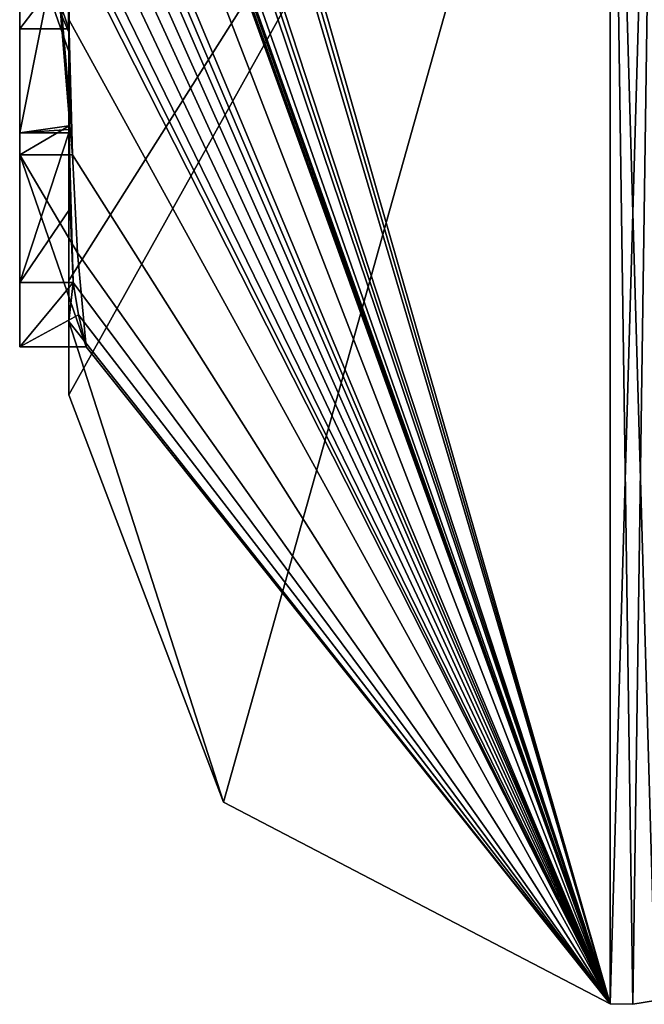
# Model space of a CAD drawing. Extents: x -23 to 700, y -1999 to -1.
# Tile 142 of 224: x -4.6 to -2.06, y -49.98 to -45.97. Entities that reach past the tile are written whole.
import ezdxf

# ---------------------------------------------------------------- set-up
doc = ezdxf.new("R2010")
doc.units = 0
doc.header["$LTSCALE"] = 5.485125
for name, color, linetype in [('1208', 7, 'CONTINUOUS'), ('1213', 7, 'CONTINUOUS'), ('1214', 7, 'CONTINUOUS'), ('1221', 7, 'CONTINUOUS'), ('1222', 7, 'CONTINUOUS'), ('1244', 7, 'CONTINUOUS'), ('1257', 7, 'CONTINUOUS'), ('1258', 7, 'CONTINUOUS'), ('1290', 7, 'CONTINUOUS'), ('1291', 7, 'CONTINUOUS'), ('1372', 7, 'CONTINUOUS'), ('1373', 7, 'CONTINUOUS'), ('1374', 7, 'CONTINUOUS'), ('1380', 7, 'CONTINUOUS'), ('1381', 7, 'CONTINUOUS'), ('1386', 7, 'CONTINUOUS')]:
    doc.layers.add(name, color=color, linetype=linetype)

msp = doc.modelspace()

# ---------------------------------------------------------------- linework, layer by layer
at = {"layer": '1208', "linetype": 'CONTINUOUS'}
for points in [[(-4.4, -41.1824, 10.1674), (-4.4, -38.471, 14.7638), (-4.4, -46.0213, 1.6862), (-4.4, -41.1824, 10.1674)], [(-4.4, -38.471, -14.7638), (-4.4, -44.7004, -4.0741), (-4.4, -46.0213, -1.6862), (-4.4, -38.471, -14.7638)], [(-4.4, -41.3536, 9.871), (-4.4, -41.1824, 10.1674), (-4.4, -46.0213, 1.6862), (-4.4, -41.3536, 9.871)], [(-4.4, -41.8936, 8.9356), (-4.4, -41.3536, 9.871), (-4.4, -46.0213, 1.6862), (-4.4, -41.8936, 8.9356)], [(-4.4, -42.0881, 8.5986), (-4.4, -41.8936, 8.9356), (-4.4, -46.0213, 1.6862), (-4.4, -42.0881, 8.5986)], [(-4.4, -42.608, 7.6982), (-4.4, -42.0881, 8.5986), (-4.4, -46.0213, 1.6862), (-4.4, -42.608, 7.6982)], [(-4.4, -43.2894, 6.5179), (-4.4, -42.608, 7.6982), (-4.4, -46.0213, 1.6862), (-4.4, -43.2894, 6.5179)], [(-4.4, -43.5527, 6.67), (-4.4, -43.2894, 6.5179), (-4.4, -46.0213, 1.6862), (-4.4, -43.5527, 6.67)], [(-4.4, -45.3659, 8.3134), (-4.4, -43.5527, 6.67), (-4.4, -46.0213, 1.6862), (-4.4, -45.3659, 8.3134)], [(-4.4, -46.2826, -6.7822), (-4.4, -43.9233, -5.4201), (-4.4, -45.9704, -7.5706), (-4.4, -46.2826, -6.7822)], [(-4.4, -44.7004, -4.0741), (-4.4, -44.9637, -4.2261), (-4.4, -46.0213, -1.6862), (-4.4, -44.7004, -4.0741)], [(-4.4, -45.745, -4.7312), (-4.4, -46.0083, -4.8832), (-4.4, -44.9637, -4.2261), (-4.4, -45.745, -4.7312)], [(-4.4, -44.9637, -4.2261), (-4.4, -46.0083, -4.8832), (-4.4, -46.0213, -1.6862), (-4.4, -44.9637, -4.2261)], [(-4.4, -45.6242, 7.8659), (-4.4, -45.3659, 8.3134), (-4.4, -46.0213, 1.6862), (-4.4, -45.6242, 7.8659)], [(-4.4, -45.4289, -5.8867), (-4.4, -46.4027, -6.449), (-4.4, -46.0083, -4.8832), (-4.4, -45.4289, -5.8867)], [(-4.4, -45.7984, 7.9665), (-4.4, -45.6242, 7.8659), (-4.4, -46.0213, 1.6862), (-4.4, -45.7984, 7.9665)], [(-4.4, -47.0336, 4.2391), (-4.4, -45.7984, 7.9665), (-4.4, -46.4027, -6.449), (-4.4, -47.0336, 4.2391)], [(-4.4, -46.4027, -6.449), (-4.4, -45.7984, 7.9665), (-4.4, -46.1, 0.0124), (-4.4, -46.4027, -6.449)], [(-4.4, -46.1, 0.0124), (-4.4, -45.7984, 7.9665), (-4.4, -46.0213, 1.6862), (-4.4, -46.1, 0.0124)], [(-4.4, -46.0083, -4.8832), (-4.4, -46.4027, -6.449), (-4.4, -46.0213, -1.6862), (-4.4, -46.0083, -4.8832)], [(-4.4, -46.0213, -1.6862), (-4.4, -46.4027, -6.449), (-4.4, -46.1, 0.0124), (-4.4, -46.0213, -1.6862)], [(-4.4, -47.2014, -3.4001), (-4.4, -47.0336, 4.2391), (-4.4, -46.4027, -6.449), (-4.4, -47.2014, -3.4001)], [(-4.4, -47.5), (-4.4, -47.0336, 4.2391), (-4.4, -47.2014, -3.4001), (-4.4, -47.5)]]:
    msp.add_3dface(points, dxfattribs=at)
at = {"layer": '1213', "linetype": 'CONTINUOUS'}
for points in [[(-4.3429, -42.5961, -13.7189), (-4.3341, -42.5125, -13.8636), (-2.1949, -49.9825), (-4.3429, -42.5961, -13.7189)], [(-2.1949, -49.9825), (-4.3341, -42.5125, -13.8636), (-2.1949, -43.544, -15.544), (-2.1949, -49.9825)], [(-4.3508, -42.6805, -13.5727), (-4.3429, -42.5961, -13.7189), (-2.1949, -49.9825), (-4.3508, -42.6805, -13.5727)], [(-4.3867, -43.2981, -12.5029), (-4.3508, -42.6805, -13.5727), (-2.1949, -49.9825), (-4.3867, -43.2981, -12.5029)], [(-4.3893, -43.3819, -12.3577), (-4.3867, -43.2981, -12.5029), (-2.1949, -49.9825), (-4.3893, -43.3819, -12.3577)], [(-4.3915, -43.4661, -12.212), (-4.3893, -43.3819, -12.3577), (-2.1949, -49.9825), (-4.3915, -43.4661, -12.212)], [(-4.3958, -43.6968, -11.8124), (-4.3915, -43.4661, -12.212), (-2.1949, -49.9825), (-4.3958, -43.6968, -11.8124)], [(-4.3969, -43.787, -11.656), (-4.3958, -43.6968, -11.8124), (-2.1949, -49.9825), (-4.3969, -43.787, -11.656)], [(-4.3978, -43.8775, -11.4994), (-4.3969, -43.787, -11.656), (-2.1949, -49.9825), (-4.3978, -43.8775, -11.4994)], [(-4.4, -44.2671, -10.7532), (-4.4, -43.8058, -11.4205), (-2.1949, -49.9825), (-4.4, -44.2671, -10.7532)], [(-4.4, -43.8058, -11.4205), (-4.3995, -43.8416, -11.46), (-2.1949, -49.9825), (-4.4, -43.8058, -11.4205)], [(-4.3995, -43.8416, -11.46), (-4.3978, -43.8775, -11.4994), (-2.1949, -49.9825), (-4.3995, -43.8416, -11.46)], [(-4.4, -44.7017, -10.0683), (-4.4, -44.2671, -10.7532), (-2.1949, -49.9825), (-4.4, -44.7017, -10.0683)], [(-4.4, -44.7949, -9.9103), (-4.4, -44.7017, -10.0683), (-2.1949, -49.9825), (-4.4, -44.7949, -9.9103)], [(-4.4, -44.8863, -9.752), (-4.4, -44.7949, -9.9103), (-2.1949, -49.9825), (-4.4, -44.8863, -9.752)], [(-4.4, -45.024, -9.5097), (-4.4, -44.8863, -9.752), (-2.1949, -49.9825), (-4.4, -45.024, -9.5097)], [(-4.4, -45.1649, -9.2696), (-4.4, -45.024, -9.5097), (-2.1949, -49.9825), (-4.4, -45.1649, -9.2696)], [(-4.3999, -45.3164, -9.0071), (-4.4, -45.1649, -9.2696), (-2.1949, -49.9825), (-4.3999, -45.3164, -9.0071)], [(-4.3998, -45.4678, -8.7448), (-4.3999, -45.3164, -9.0071), (-2.1949, -49.9825), (-4.3998, -45.4678, -8.7448)], [(-4.3998, -45.5639, -8.5462), (-4.3998, -45.4678, -8.7448), (-2.1949, -49.9825), (-4.3998, -45.5639, -8.5462)], [(-4.4, -45.6238, -8.3457), (-4.3998, -45.5639, -8.5462), (-2.1949, -49.9825), (-4.4, -45.6238, -8.3457)], [(-4.4, -45.9704, -7.5706), (-4.4, -45.6238, -8.3457), (-2.1949, -49.9825), (-4.4, -45.9704, -7.5706)], [(-4.4, -46.2826, -6.7822), (-4.4, -45.9704, -7.5706), (-4.3963, -46.4022, -6.8513), (-4.4, -46.2826, -6.7822)], [(-4.3963, -46.4022, -6.8513), (-4.4, -45.9704, -7.5706), (-4.3852, -46.5214, -6.9201), (-4.3963, -46.4022, -6.8513)], [(-4.3852, -46.5214, -6.9201), (-4.4, -45.9704, -7.5706), (-2.1949, -49.9825), (-4.3852, -46.5214, -6.9201)], [(-4.4, -47.2014, -3.4001), (-4.4, -46.4027, -6.449), (-4.3825, -47.0415, -5.411), (-4.4, -47.2014, -3.4001)], [(-4.3825, -47.0415, -5.411), (-4.4, -46.4027, -6.449), (-4.3951, -46.7404, -5.9326), (-4.3825, -47.0415, -5.411)], [(-4.3951, -46.7404, -5.9326), (-4.4, -46.4027, -6.449), (-4.3999, -46.4176, -6.4575), (-4.3951, -46.7404, -5.9326)], [(-4.3998, -46.4324, -6.4661), (-4.3951, -46.7404, -5.9326), (-4.3999, -46.4176, -6.4575), (-4.3998, -46.4324, -6.4661)], [(-4.3645, -46.9212, -6.2275), (-4.3852, -46.5214, -6.9201), (-2.1949, -49.9825), (-4.3645, -46.9212, -6.2275)], [(-4.3293, -47.3048, -5.563), (-4.3645, -46.9212, -6.2275), (-2.1949, -49.9825), (-4.3293, -47.3048, -5.563)], [(-4.4, -47.2014, -3.4001), (-4.3825, -47.0415, -5.411), (-2.1949, -49.9825), (-4.4, -47.2014, -3.4001)], [(-4.3825, -47.0415, -5.411), (-4.3603, -47.174, -5.4875), (-2.1949, -49.9825), (-4.3825, -47.0415, -5.411)], [(-4.4, -47.5), (-4.4, -47.2014, -3.4001), (-3.7691, -49.1602), (-4.4, -47.5)], [(-3.7691, -49.1602), (-4.4, -47.2014, -3.4001), (-2.1949, -49.9825), (-3.7691, -49.1602)], [(-4.3603, -47.174, -5.4875), (-4.3293, -47.3048, -5.563), (-2.1949, -49.9825), (-4.3603, -47.174, -5.4875)]]:
    msp.add_3dface(points, dxfattribs=at)
at = {"layer": '1214', "linetype": 'CONTINUOUS'}
for points in [[(-4.4, -47.0336, 4.2391), (-4.4, -47.5), (-2.1949, -43.544, 15.544), (-4.4, -47.0336, 4.2391)], [(-4.4, -47.0336, 4.2391), (-2.1949, -43.544, 15.544), (-4.3979, -45.8875, 8.0179), (-4.4, -47.0336, 4.2391)], [(-4.4, -47.5), (-3.7691, -49.1602), (-2.1949, -43.544, 15.544), (-4.4, -47.5)], [(-3.7691, -49.1602), (-2.1949, -49.9825), (-2.1949, -43.544, 15.544), (-3.7691, -49.1602)], [(-4.4, -45.7984, 7.9665), (-4.4, -47.0336, 4.2391), (-4.3979, -45.8875, 8.0179), (-4.4, -45.7984, 7.9665)]]:
    msp.add_3dface(points, dxfattribs=at)
at = {"layer": '1221', "linetype": 'CONTINUOUS'}
for points in [[(-2.0094, -49.9698, 0), (-2.1949, -43.544, -15.544), (-2.0094, -43.535, -15.535), (-2.0094, -49.9698, 0)], [(-2.1949, -49.9825), (-2.1949, -43.544, -15.544), (-2.1016, -49.9849, 0), (-2.1949, -49.9825)], [(-2.1949, -43.544, -15.544), (-2.0094, -49.9698, 0), (-2.1016, -49.9849, 0), (-2.1949, -43.544, -15.544)]]:
    msp.add_3dface(points, dxfattribs=at)
at = {"layer": '1222', "linetype": 'CONTINUOUS'}
for points in [[(-2.1949, -43.544, 15.544), (-2.1949, -49.9825), (-2.0094, -43.535, 15.535), (-2.1949, -43.544, 15.544)], [(-2.0094, -43.535, 15.535), (-2.1949, -49.9825), (-2.1016, -49.9849, 0), (-2.0094, -43.535, 15.535)], [(-2.0094, -49.9698, 0), (-2.0094, -43.535, 15.535), (-2.1016, -49.9849, 0), (-2.0094, -49.9698, 0)]]:
    msp.add_3dface(points, dxfattribs=at)
at = {"layer": '1244', "linetype": 'CONTINUOUS'}
for points in [[(-4.6, -43.9233, -5.4201), (-4.6, -46.5214, -6.9201), (-4.6, -46.4324, -6.4661), (-4.6, -43.9233, -5.4201)], [(-4.6, -45.4289, -5.8867), (-4.6, -43.9233, -5.4201), (-4.6, -46.4324, -6.4661), (-4.6, -45.4289, -5.8867)], [(-4.6, -45.745, -4.7312), (-4.6, -45.1656, -5.7347), (-4.6, -46.0083, -4.8832), (-4.6, -45.745, -4.7312)], [(-4.6, -46.0083, -4.8832), (-4.6, -45.1656, -5.7347), (-4.6, -45.4289, -5.8867), (-4.6, -46.0083, -4.8832)], [(-4.6, -47.3048, -5.563), (-4.6, -47.0415, -5.411), (-4.6, -46.4324, -6.4661), (-4.6, -47.3048, -5.563)], [(-4.6, -46.5214, -6.9201), (-4.6, -47.3048, -5.563), (-4.6, -46.4324, -6.4661), (-4.6, -46.5214, -6.9201)]]:
    msp.add_3dface(points, dxfattribs=at)
at = {"layer": '1257', "linetype": 'CONTINUOUS'}
for points in [[(-4.3951, -46.7404, -5.9326), (-4.3998, -46.4324, -6.4661), (-4.6, -47.0415, -5.411), (-4.3951, -46.7404, -5.9326)], [(-4.6, -47.0415, -5.411), (-4.3998, -46.4324, -6.4661), (-4.6, -46.4324, -6.4661), (-4.6, -47.0415, -5.411)], [(-4.3825, -47.0415, -5.411), (-4.3951, -46.7404, -5.9326), (-4.6, -47.0415, -5.411), (-4.3825, -47.0415, -5.411)]]:
    msp.add_3dface(points, dxfattribs=at)
at = {"layer": '1258', "linetype": 'CONTINUOUS'}
for points in [[(-4.3603, -47.174, -5.4875), (-4.3825, -47.0415, -5.411), (-4.6, -47.3048, -5.563), (-4.3603, -47.174, -5.4875)], [(-4.3825, -47.0415, -5.411), (-4.6, -47.0415, -5.411), (-4.6, -47.3048, -5.563), (-4.3825, -47.0415, -5.411)], [(-4.3293, -47.3048, -5.563), (-4.3603, -47.174, -5.4875), (-4.6, -47.3048, -5.563), (-4.3293, -47.3048, -5.563)]]:
    msp.add_3dface(points, dxfattribs=at)
at = {"layer": '1290', "linetype": 'CONTINUOUS'}
msp.add_3dface([(-4.4, -38.471, -14.7638), (-4.4, -46.0213, -1.6862), (-4.549, -45.6738, -1.5759), (-4.4, -38.471, -14.7638)], dxfattribs=at)
at = {"layer": '1291', "linetype": 'CONTINUOUS'}
for points in [[(-4.4, -46.0213, 1.6862), (-4.4, -38.471, 14.7638), (-4.549, -38.2017, 14.518), (-4.4, -46.0213, 1.6862)], [(-4.4, -46.0213, 1.6862), (-4.549, -38.2017, 14.518), (-4.549, -45.6738, 1.5759), (-4.4, -46.0213, 1.6862)]]:
    msp.add_3dface(points, dxfattribs=at)
at = {"layer": '1372', "linetype": 'CONTINUOUS'}
for points in [[(-4.4, -46.4027, -6.449), (-4.4, -45.4289, -5.8867), (-4.6, -46.4324, -6.4661), (-4.4, -46.4027, -6.449)], [(-4.4, -45.4289, -5.8867), (-4.6, -45.4289, -5.8867), (-4.6, -46.4324, -6.4661), (-4.4, -45.4289, -5.8867)], [(-4.3999, -46.4176, -6.4575), (-4.4, -46.4027, -6.449), (-4.6, -46.4324, -6.4661), (-4.3999, -46.4176, -6.4575)], [(-4.3998, -46.4324, -6.4661), (-4.3999, -46.4176, -6.4575), (-4.6, -46.4324, -6.4661), (-4.3998, -46.4324, -6.4661)]]:
    msp.add_3dface(points, dxfattribs=at)
at = {"layer": '1373', "linetype": 'CONTINUOUS'}
for points in [[(-4.4, -45.4289, -5.8867), (-4.4, -46.0083, -4.8832), (-4.6, -45.4289, -5.8867), (-4.4, -45.4289, -5.8867)], [(-4.4, -46.0083, -4.8832), (-4.6, -46.0083, -4.8832), (-4.6, -45.4289, -5.8867), (-4.4, -46.0083, -4.8832)]]:
    msp.add_3dface(points, dxfattribs=at)
at = {"layer": '1374', "linetype": 'CONTINUOUS'}
for points in [[(-4.4, -46.0083, -4.8832), (-4.4, -45.745, -4.7312), (-4.6, -46.0083, -4.8832), (-4.4, -46.0083, -4.8832)], [(-4.4, -45.745, -4.7312), (-4.6, -45.745, -4.7312), (-4.6, -46.0083, -4.8832), (-4.4, -45.745, -4.7312)]]:
    msp.add_3dface(points, dxfattribs=at)
at = {"layer": '1380', "linetype": 'CONTINUOUS'}
for points in [[(-4.4, -43.9233, -5.4201), (-4.4, -46.2826, -6.7822), (-4.6, -43.9233, -5.4201), (-4.4, -43.9233, -5.4201)], [(-4.4, -46.2826, -6.7822), (-4.3963, -46.4022, -6.8513), (-4.6, -43.9233, -5.4201), (-4.4, -46.2826, -6.7822)], [(-4.3963, -46.4022, -6.8513), (-4.6, -46.5214, -6.9201), (-4.6, -43.9233, -5.4201), (-4.3963, -46.4022, -6.8513)], [(-4.3963, -46.4022, -6.8513), (-4.3852, -46.5214, -6.9201), (-4.6, -46.5214, -6.9201), (-4.3963, -46.4022, -6.8513)]]:
    msp.add_3dface(points, dxfattribs=at)
at = {"layer": '1381', "linetype": 'CONTINUOUS'}
for points in [[(-4.3852, -46.5214, -6.9201), (-4.3645, -46.9212, -6.2275), (-4.6, -46.5214, -6.9201), (-4.3852, -46.5214, -6.9201)], [(-4.3645, -46.9212, -6.2275), (-4.3293, -47.3048, -5.563), (-4.6, -46.5214, -6.9201), (-4.3645, -46.9212, -6.2275)], [(-4.3293, -47.3048, -5.563), (-4.6, -47.3048, -5.563), (-4.6, -46.5214, -6.9201), (-4.3293, -47.3048, -5.563)]]:
    msp.add_3dface(points, dxfattribs=at)
at = {"layer": '1386', "linetype": 'CONTINUOUS'}
for points in [[(-4.4, -46.0213, -1.6862), (-4.4, -46.1, 0.0124), (-4.549, -45.6738, 1.5759), (-4.4, -46.0213, -1.6862)], [(-4.4, -46.0213, -1.6862), (-4.549, -45.6738, 1.5759), (-4.549, -45.6738, -1.5759), (-4.4, -46.0213, -1.6862)], [(-4.4, -46.1, 0.0124), (-4.4, -46.0213, 1.6862), (-4.549, -45.6738, 1.5759), (-4.4, -46.1, 0.0124)]]:
    msp.add_3dface(points, dxfattribs=at)

doc.saveas('drawing.dxf')
